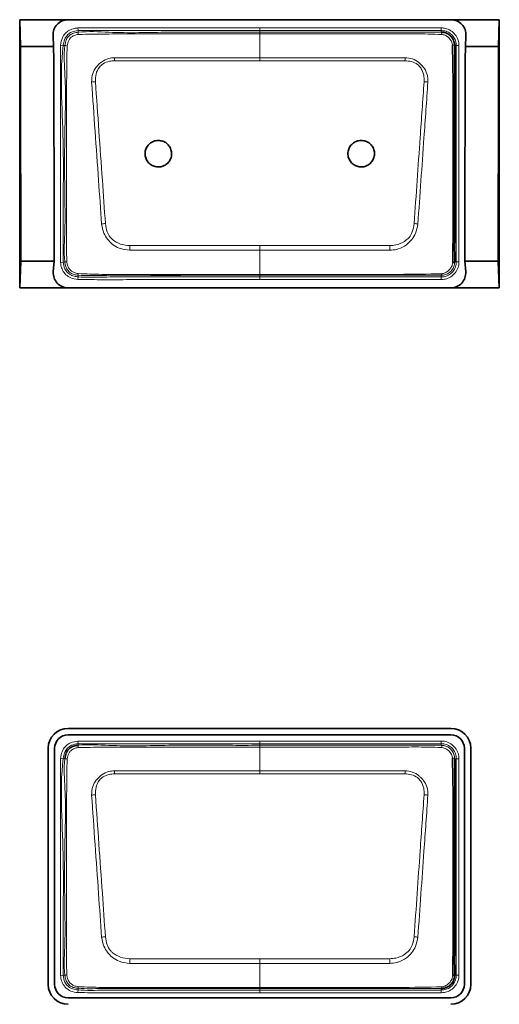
# Model space of a CAD drawing. Header units: millimetres. Extents: x 0 to 1118, y 0 to 864.
# Tile 19 of 86: x 512.57 to 517.07, y 171.63 to 180.84. Entities that reach past the tile are written whole.
import ezdxf

# ---------------------------------------------------------------- set-up
doc = ezdxf.new("R2010")
doc.units = ezdxf.units.MM

msp = doc.modelspace()

# ---------------------------------------------------------------- linework, layer by layer
at = {"color": 7, "linetype": 'Continuous', "lineweight": 35}
for p, q in [((512.574399, 180.842972), (512.581686, 180.592972)), ((512.574399, 180.842972), (512.574399, 178.332972)), ((513.027833, 180.842972), (512.574399, 180.842972)), ((516.612833, 180.842972), (513.027833, 180.842972)), ((517.066267, 180.842972), (516.612833, 180.842972)), ((517.05898, 180.592972), (517.066267, 180.842972)), ((517.066267, 178.332972), (517.066267, 180.842972)), ((512.886581, 180.692972), (512.892413, 180.592972)), ((516.748254, 180.592972), (516.754086, 180.692972)), ((512.892413, 180.592972), (512.581686, 180.592972)), ((517.05898, 180.592972), (516.748254, 180.592972)), ((512.583999, 178.582972), (512.574399, 178.332972)), ((512.89704, 178.582972), (512.583999, 178.582972)), ((512.89704, 178.582972), (512.889357, 178.482972)), ((516.751309, 178.482972), (516.743627, 178.582972)), ((517.056667, 178.582972), (516.743627, 178.582972)), ((517.066267, 178.332972), (517.056667, 178.582972)), ((513.027833, 178.332972), (512.574399, 178.332972)), ((516.612833, 178.332972), (513.027833, 178.332972)), ((517.066267, 178.332972), (516.612833, 178.332972)), ((516.612833, 174.209281), (513.027833, 174.209281)), ((513.027833, 174.148964), (516.612833, 174.148964)), ((512.841524, 174.022972), (512.841524, 171.812972)), ((512.901841, 171.812972), (512.901841, 174.022972)), ((516.738825, 174.022972), (516.738825, 171.812972)), ((516.799143, 171.812972), (516.799143, 174.022972)), ((516.522833, 171.775093), (516.522768, 171.775093)), ((516.612833, 171.68698), (513.027833, 171.68698))]:
    msp.add_line(p, q, dxfattribs=at)
at = {"color": 7, "linetype": 'Continuous', "lineweight": 18}
for p, q in [((513.118248, 180.765926), (513.121063, 180.741089)), ((513.121063, 180.741089), (513.122785, 180.725896)), ((514.822833, 180.766185), (514.822833, 180.741189)), ((514.822833, 180.766185), (516.522833, 180.766185)), ((514.822833, 180.725843), (514.822833, 180.741189)), ((516.522833, 180.741189), (514.822833, 180.741189)), ((516.522833, 180.741189), (516.522833, 180.766185)), ((516.522833, 180.725908), (516.522833, 180.741189)), ((514.822833, 180.487359), (514.822833, 180.709867)), ((512.957443, 180.605594), (512.982241, 180.602449)), ((512.997401, 180.600527), (512.982241, 180.602449)), ((516.66355, 180.600472), (516.648278, 180.600472)), ((516.66355, 178.575472), (516.66355, 180.600472)), ((516.66355, 180.600472), (516.688547, 180.600472)), ((516.688547, 180.600472), (516.688547, 178.575472)), ((514.822832, 180.45935), (513.462731, 180.459341)), ((516.182935, 180.459341), (514.822832, 180.45935)), ((514.822832, 178.728054), (514.822833, 178.684998)), ((514.822833, 178.458827), (514.822833, 178.684998)), ((512.957379, 178.570882), (512.982216, 178.5737)), ((512.982216, 178.5737), (512.997445, 178.575428)), ((516.648232, 178.575472), (516.66355, 178.575472)), ((516.66355, 178.575472), (516.688547, 178.575472)), ((513.11965, 178.411491), (513.121685, 178.436404)), ((513.122936, 178.451727), (513.121685, 178.436404)), ((514.822833, 178.458827), (514.822833, 178.450212)), ((514.822833, 178.450212), (514.822833, 178.434755)), ((514.822833, 178.434755), (516.522768, 178.434755)), ((516.522768, 178.434755), (516.522768, 178.450093)), ((516.522833, 178.450093), (516.522768, 178.450093)), ((516.522768, 178.434755), (516.522768, 178.409758)), ((516.522768, 178.409758), (514.822833, 178.409758)), ((513.118248, 174.090926), (513.121063, 174.066089)), ((513.121063, 174.066089), (513.122785, 174.050896)), ((514.822832, 174.091185), (516.522833, 174.091185)), ((514.822833, 174.050843), (514.822833, 174.066189)), ((516.522833, 174.066189), (514.822833, 174.066189)), ((514.822833, 173.812359), (514.822833, 174.034867)), ((516.522833, 174.066189), (516.522833, 174.091185)), ((516.522833, 174.050908), (516.522833, 174.066189)), ((512.957443, 173.930594), (512.982241, 173.927449)), ((512.997401, 173.925527), (512.982241, 173.927449)), ((516.66355, 173.925472), (516.648278, 173.925472)), ((516.66355, 171.900472), (516.66355, 173.925472)), ((516.66355, 173.925472), (516.688547, 173.925472)), ((516.688547, 173.925472), (516.688547, 171.900472)), ((514.822832, 173.78435), (513.462731, 173.784341)), ((516.182935, 173.784341), (514.822832, 173.78435)), ((514.822832, 172.053054), (514.822833, 172.009998)), ((514.822833, 171.783827), (514.822833, 172.009998)), ((512.957379, 171.895882), (512.982216, 171.8987)), ((512.982216, 171.8987), (512.997445, 171.900428)), ((516.648232, 171.900472), (516.66355, 171.900472)), ((516.66355, 171.900472), (516.688547, 171.900472)), ((513.11965, 171.736491), (513.121685, 171.761404)), ((513.122936, 171.776727), (513.121685, 171.761404)), ((514.822833, 171.783827), (514.822833, 171.775212)), ((514.822833, 171.775212), (514.822833, 171.759755)), ((514.822833, 171.759755), (516.522768, 171.759755)), ((514.822833, 171.734758), (514.822833, 171.759755)), ((516.522768, 171.734758), (514.822833, 171.734758)), ((516.522768, 171.759755), (516.522768, 171.775093)), ((516.522768, 171.759755), (516.522768, 171.734758))]:
    msp.add_line(p, q, dxfattribs=at)
at = {"color": 7, "linetype": 'Continuous', "lineweight": 18, "flags": 128}
for points in [[(514.822833, 180.741189), (514.772833, 180.741188), (514.572833, 180.741189), (514.172833, 180.741173), (513.679849, 180.741169), (513.121063, 180.741089)], [(514.822833, 180.725843), (514.822833, 180.725503), (514.822833, 180.72466), (514.822833, 180.723322), (514.822833, 180.721505), (514.822833, 180.719225), (514.822833, 180.716507), (514.822833, 180.713377), (514.822833, 180.709867)], [(514.822833, 180.487359), (514.822833, 180.484382), (514.822833, 180.481214), (514.822833, 180.477874), (514.822832, 180.474383), (514.822832, 180.470762), (514.822832, 180.467035), (514.822832, 180.463223), (514.822832, 180.45935)], [(514.822833, 180.487359), (515.121073, 180.487361), (516.184094, 180.487339)], [(513.606303, 178.72806), (514.65916, 178.728056), (514.822832, 178.728054)], [(514.822832, 178.728054), (514.986521, 178.728056), (516.039363, 178.72806)], [(514.822833, 178.684998), (514.524593, 178.684997), (513.604924, 178.685022)], [(516.040742, 178.685022), (514.986521, 178.685001), (514.822833, 178.684998)], [(514.822833, 178.434755), (514.822833, 178.434201), (514.822833, 178.432728), (514.822833, 178.430392), (514.822833, 178.427281), (514.822833, 178.423511), (514.822833, 178.419225), (514.822833, 178.414582), (514.822833, 178.409758)], [(514.822833, 174.066189), (514.772833, 174.066188), (514.572833, 174.066189), (514.172833, 174.066173), (513.679849, 174.066169), (513.121063, 174.066089)], [(514.822833, 174.066189), (514.822833, 174.066743), (514.822833, 174.068215), (514.822833, 174.070551), (514.822832, 174.073662), (514.822832, 174.077432), (514.822832, 174.081719), (514.822832, 174.086361), (514.822832, 174.091185)], [(514.822833, 174.050843), (514.822833, 174.050503), (514.822833, 174.04966), (514.822833, 174.048322), (514.822833, 174.046505), (514.822833, 174.044225), (514.822833, 174.041507), (514.822833, 174.038377), (514.822833, 174.034867)], [(514.822833, 173.812359), (514.822833, 173.809382), (514.822833, 173.806214), (514.822833, 173.802874), (514.822832, 173.799383), (514.822832, 173.795762), (514.822832, 173.792035), (514.822832, 173.788223), (514.822832, 173.78435)], [(514.822833, 173.812359), (515.121073, 173.812361), (516.184094, 173.812339)], [(514.822833, 172.009998), (514.524593, 172.009997), (513.604924, 172.010022)], [(513.606303, 172.05306), (514.65916, 172.053056), (514.822832, 172.053054)], [(514.822832, 172.053054), (514.986521, 172.053056), (516.039363, 172.05306)], [(516.040742, 172.010022), (514.986521, 172.010001), (514.822833, 172.009998)]]:
    msp.add_lwpolyline(points, dxfattribs=at)
at = {"color": 7, "linetype": 'Continuous', "lineweight": 18}
for centre, radius, start, end in [((513.217481, 180.718863), 0.094957, 175.7525227, 188.1528681), ((516.494479, 180.707036), 0.03406, 355.9656904, 33.647052), ((512.999233, 180.471778), 0.128762, 81.4712917, 90.8150676), ((516.62909, 180.570329), 0.035732, 57.5203176, 94.0755092), ((505.849064, 180.158347), 7.619614, 2.2639192, 2.474631), ((523.796602, 180.158347), 7.619614, 177.525369, 177.7360808), ((513.295817, 179.916959), 0.345797, 92.0727709, 97.8934857), ((516.349852, 179.916962), 0.345796, 82.1068255, 87.9275474), ((513.468333, 178.077378), 0.862246, 96.0691767, 98.4295212), ((516.177336, 178.077381), 0.862244, 81.5705993, 83.9309496), ((543.152173, 177.760065), 29.561722, 178.1235207, 178.2069789), ((486.493494, 177.760065), 29.561722, 1.7930211, 1.8764793), ((512.999375, 178.693868), 0.118456, 269.0665902, 277.5531401), ((513.169409, 178.460813), 0.047353, 173.3974726, 191.0613391), ((516.505984, 178.463982), 0.021785, 320.3933703, 2.681321), ((513.217481, 174.043863), 0.094957, 175.7525215, 188.1528669), ((516.494479, 174.032036), 0.03406, 355.9656905, 33.6470484), ((512.999233, 173.796778), 0.128762, 81.4712938, 90.8150714), ((516.62909, 173.895329), 0.035732, 57.5203229, 94.0755089), ((505.849064, 173.483347), 7.619615, 2.2639192, 2.4746309), ((523.796603, 173.483347), 7.619615, 177.5253691, 177.7360808), ((513.295817, 173.241959), 0.345797, 92.0727709, 97.8934858), ((516.349852, 173.241962), 0.345796, 82.1068255, 87.9275473), ((513.468333, 171.402378), 0.862246, 96.0691767, 98.4295213), ((516.177336, 171.402381), 0.862244, 81.5705992, 83.9309496), ((543.152171, 171.085065), 29.561721, 178.1235206, 178.2069789), ((486.493494, 171.085065), 29.561722, 1.7930211, 1.8764794), ((512.999375, 172.018868), 0.118456, 269.0665915, 277.5531409), ((513.169409, 171.785813), 0.047353, 173.3974704, 191.0613319), ((516.505984, 171.788982), 0.021785, 320.3933646, 2.6813207)]:
    msp.add_arc(centre, radius, start, end, dxfattribs=at)
at = {"color": 7, "linetype": 'Continuous', "lineweight": 35}
for centre, radius, start, end in [((516.631801, 178.598151), 0.028006, 266.5102264, 305.9229888), ((513.027833, 174.022972), 0.186309, 90, 180), ((516.612833, 174.022972), 0.186309, 0, 90), ((513.027833, 174.022972), 0.125992, 90, 180), ((516.612833, 174.022972), 0.125992, 0, 90), ((516.631801, 171.923151), 0.028006, 266.5102264, 305.9229912), ((513.027833, 171.812972), 0.186309, 180, 270), ((513.027833, 171.812972), 0.125992, 180, 270), ((516.612833, 171.812972), 0.186309, 270, 0), ((516.612833, 171.812972), 0.125992, 270, 0)]:
    msp.add_arc(centre, radius, start, end, dxfattribs=at)
for centre, major_axis, ratio, start_param, end_param in [((513.027833, 180.701237), (0, 0.141734), 0.99829808, 0, 1.62914712), ((516.612833, 180.701237), (0, 0.141734), 0.99829808, 4.65403819, 6.28318531), ((512.316729, 178.582972), (0, 15.31191), 0.01745506, 4.71238898, 4.8440393), ((512.362336, 178.582972), (0, 15.31191), 0.03492077, 4.71238898, 4.8440393), ((517.27833, 178.582972), (0, 15.31191), 0.03492077, 1.43914601, 1.57079633), ((517.323938, 178.582972), (0, 15.31191), 0.01745506, 1.43914601, 1.57079633), ((513.027833, 178.47227), (0, 0.139298), 0.99704454, 1.49389486, 3.14159265), ((516.612833, 178.47227), (0, 0.139298), 0.99704454, 3.14159265, 4.78929045)]:
    msp.add_ellipse(centre, major_axis=major_axis, ratio=ratio, start_param=start_param, end_param=end_param, dxfattribs=at)
at = {"color": 7, "linetype": 'Continuous', "lineweight": 18}
for points, knots in [([(512.957443, 180.605594), (512.961208, 180.628476), (512.967682, 180.66783), (512.998991, 180.715898), (513.039261, 180.746601), (513.081149, 180.760894), (513.107985, 180.764534), (513.118248, 180.765926)], [0, 0, 0, 0, 0.27622679, 0.47505639, 0.67397351, 0.87531316, 1, 1, 1, 1]), ([(513.121063, 180.741089), (513.121058, 180.741088), (513.1005, 180.738758), (513.065536, 180.73202), (513.023732, 180.704888), (512.995208, 180.666582), (512.985934, 180.629808), (512.982848, 180.606947), (512.982241, 180.602449)], [0, 0, 0, 0, 0.00006953, 0.28753715, 0.48393865, 0.67906176, 0.93685748, 1, 1, 1, 1]), ([(513.118248, 180.765926), (513.253529, 180.766027), (513.524099, 180.766227), (514.092294, 180.766194), (514.525208, 180.766189), (514.822833, 180.766185)], [0, 0, 0, 0, 0.23808893, 0.47619209, 1, 1, 1, 1]), ([(513.122785, 180.725896), (513.12279, 180.725897), (513.217686, 180.736592), (513.5013, 180.714005), (513.969391, 180.729898), (514.440755, 180.72537), (514.725049, 180.725722), (514.822833, 180.725843)], [0, 0, 0, 0, 0.00000882, 0.16861913, 0.49829196, 0.82743607, 1, 1, 1, 1]), ([(516.522833, 180.766185), (516.535909, 180.765265), (516.567547, 180.763038), (516.614613, 180.742088), (516.656094, 180.703979), (516.683456, 180.654639), (516.686877, 180.618233), (516.688547, 180.600472)], [0, 0, 0, 0, 0.15111232, 0.36561712, 0.58025782, 0.79521781, 1, 1, 1, 1]), ([(516.66355, 180.600472), (516.66355, 180.600477), (516.66355, 180.615503), (516.658531, 180.646508), (516.636177, 180.688362), (516.600715, 180.720728), (516.560811, 180.738514), (516.533941, 180.740406), (516.522833, 180.741189)], [0, 0, 0, 0, 0.000068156, 0.204827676, 0.41978119, 0.634392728, 0.848864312, 1, 1, 1, 1]), ([(512.997401, 180.600527), (512.997402, 180.600531), (512.99976, 180.6192), (513.005154, 180.650477), (513.028762, 180.687902), (513.060339, 180.71185), (513.093504, 180.721917), (513.115179, 180.725039), (513.12278, 180.725896), (513.122785, 180.725896)], [0, 0, 0, 0, 0.0000766, 0.28836702, 0.47683794, 0.66400037, 0.88275325, 0.9999234, 1, 1, 1, 1]), ([(513.123484, 180.705397), (513.116325, 180.703995), (513.097361, 180.700283), (513.070805, 180.689767), (513.04731, 180.671049), (513.027332, 180.641824), (513.021907, 180.616088), (513.018329, 180.599116)], [0, 0, 0, 0, 0.13482806, 0.35714409, 0.51972585, 0.68326287, 1, 1, 1, 1]), ([(514.822833, 180.709867), (514.72342, 180.709877), (514.439104, 180.709905), (513.968028, 180.709577), (513.500969, 180.710704), (513.218852, 180.706738), (513.123484, 180.705397)], [0, 0, 0, 0, 0.17550018, 0.50191838, 0.83162645, 1, 1, 1, 1]), ([(514.822833, 180.725843), (515.009363, 180.725842), (515.382423, 180.725839), (515.827117, 180.725856), (516.166656, 180.725825), (516.359859, 180.72589), (516.482438, 180.725809), (516.522828, 180.725908), (516.522833, 180.725908)], [0, 0, 0, 0, 0.329147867, 0.658295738, 0.784897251, 0.92802513, 0.999991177, 1, 1, 1, 1]), ([(516.528455, 180.70464), (516.485422, 180.706335), (516.361731, 180.711207), (516.156854, 180.709441), (515.832978, 180.710119), (515.42766, 180.709777), (515.063924, 180.709871), (514.862317, 180.709868), (514.822833, 180.709867)], [0, 0, 0, 0, 0.075739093, 0.217695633, 0.360252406, 0.645410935, 0.930555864, 1, 1, 1, 1]), ([(516.62655, 180.60597), (516.624953, 180.615436), (516.621551, 180.635598), (516.604443, 180.662937), (516.580581, 180.685878), (516.554079, 180.700675), (516.535808, 180.703502), (516.528455, 180.70464)], [0, 0, 0, 0, 0.19090918, 0.40666893, 0.631062, 0.85153063, 1, 1, 1, 1]), ([(512.957379, 178.570882), (512.957392, 178.738542), (512.957417, 179.073856), (512.956984, 179.580632), (512.957419, 180.091209), (512.957435, 180.434132), (512.957443, 180.605594)], [0, 0, 0, 0, 0.24719995, 0.49439042, 0.74719523, 1, 1, 1, 1]), ([(512.982241, 180.602449), (512.98224, 180.602444), (512.962227, 180.44462), (512.96348, 180.124228), (512.986918, 179.647873), (512.980793, 179.130272), (512.981707, 178.772709), (512.982216, 178.5737)], [0, 0, 0, 0, 0.00000739, 0.23519516, 0.47131547, 0.70574858, 1, 1, 1, 1]), ([(512.997445, 178.575428), (512.997445, 178.575433), (512.986135, 178.67548), (513.002702, 178.876428), (512.995374, 179.274094), (512.993051, 179.754782), (513.01112, 180.228815), (512.985604, 180.507135), (512.9974, 180.600522), (512.997401, 180.600527)], [0, 0, 0, 0, 0.00000741, 0.14919172, 0.29626538, 0.58984386, 0.86050667, 0.99999259, 1, 1, 1, 1]), ([(513.018329, 180.599116), (513.016924, 180.505482), (513.012779, 180.229118), (513.01124, 179.754528), (513.012143, 179.274368), (513.011752, 178.876517), (513.013877, 178.676866), (513.014945, 178.57644)], [0, 0, 0, 0, 0.13888761, 0.40993431, 0.70387296, 0.85104525, 1, 1, 1, 1]), ([(513.248328, 180.259479), (513.249486, 180.287084), (513.251577, 180.336925), (513.280206, 180.386394), (513.310224, 180.421791), (513.346266, 180.454293), (513.401322, 180.482613), (513.443503, 180.485921), (513.461573, 180.487339)], [0, 0, 0, 0, 0.23603597, 0.42617869, 0.47773688, 0.6372506, 0.84460197, 1, 1, 1, 1]), ([(513.462731, 180.459341), (513.446511, 180.458089), (513.409254, 180.455213), (513.358646, 180.435462), (513.312314, 180.394781), (513.28523, 180.334451), (513.283949, 180.286449), (513.28331, 180.26253)], [0, 0, 0, 0, 0.16064849, 0.36900535, 0.52412694, 0.76287359, 1, 1, 1, 1]), ([(513.461573, 180.487339), (513.511324, 180.487184), (513.660489, 180.48672), (513.909067, 180.487703), (514.210482, 180.487232), (514.51507, 180.487395), (514.720246, 180.487371), (514.822833, 180.487359)], [0, 0, 0, 0, 0.1096449, 0.32873603, 0.54782717, 0.77391358, 1, 1, 1, 1]), ([(516.362357, 180.262532), (516.362464, 180.277662), (516.362735, 180.315744), (516.346698, 180.366645), (516.322044, 180.404649), (516.289815, 180.432466), (516.24454, 180.453844), (516.203417, 180.457513), (516.182935, 180.459341)], [0, 0, 0, 0, 0.15003889, 0.37762897, 0.51871495, 0.59381933, 0.79770125, 1, 1, 1, 1]), ([(516.184094, 180.487339), (516.207076, 180.485132), (516.253807, 180.480644), (516.302153, 180.450973), (516.338685, 180.418308), (516.370969, 180.380389), (516.388897, 180.339557), (516.397434, 180.296652), (516.397382, 180.276612), (516.397339, 180.259482)], [0, 0, 0, 0, 0.19695322, 0.40047379, 0.47752451, 0.62198499, 0.82710332, 0.85219663, 1, 1, 1, 1]), ([(513.341934, 178.930309), (513.332311, 179.066147), (513.311792, 179.355767), (513.28035, 179.798977), (513.259012, 180.105833), (513.248328, 180.259479)], [0, 0, 0, 0, 0.30604877, 0.65252931, 1, 1, 1, 1]), ([(513.28331, 180.26253), (513.294289, 180.109165), (513.316242, 179.802518), (513.347594, 179.359743), (513.367738, 179.070301), (513.377169, 178.934791)], [0, 0, 0, 0, 0.34730434, 0.69442396, 1, 1, 1, 1]), ([(516.268498, 178.934793), (516.277854, 179.069149), (516.296562, 179.337806), (516.327769, 179.780635), (516.349863, 180.088456), (516.362357, 180.262532)], [0, 0, 0, 0, 0.30297409, 0.605825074, 1, 1, 1, 1]), ([(516.397339, 180.259482), (516.385167, 180.085131), (516.363664, 179.777105), (516.332342, 179.333844), (516.313281, 179.064994), (516.303732, 178.930311)], [0, 0, 0, 0, 0.39426694, 0.69655155, 1, 1, 1, 1]), ([(513.604924, 178.685022), (513.570913, 178.688716), (513.513244, 178.694979), (513.45392, 178.731151), (513.419397, 178.761619), (513.39075, 178.795976), (513.355931, 178.849841), (513.347026, 178.901035), (513.341934, 178.930309)], [0, 0, 0, 0, 0.25699356, 0.43575266, 0.51833889, 0.60805141, 0.775867, 1, 1, 1, 1]), ([(513.377169, 178.934791), (513.381248, 178.908591), (513.388252, 178.863608), (513.414762, 178.814064), (513.455522, 178.772386), (513.517546, 178.737122), (513.576778, 178.731075), (513.606303, 178.72806)], [0, 0, 0, 0, 0.23146517, 0.39741263, 0.48153796, 0.74156978, 1, 1, 1, 1]), ([(516.039363, 178.72806), (516.058718, 178.729405), (516.106985, 178.732758), (516.170646, 178.760194), (516.224567, 178.802815), (516.257047, 178.862047), (516.264286, 178.908036), (516.268498, 178.934793)], [0, 0, 0, 0, 0.16942566, 0.42253133, 0.59364415, 0.7635746, 1, 1, 1, 1]), ([(516.303732, 178.930311), (516.29841, 178.900422), (516.289088, 178.848067), (516.247024, 178.783514), (516.194504, 178.729879), (516.142721, 178.703423), (516.08934, 178.688533), (516.062657, 178.686606), (516.040742, 178.685022)], [0, 0, 0, 0, 0.22904594, 0.40120662, 0.57803765, 0.79736268, 0.83357013, 1, 1, 1, 1]), ([(513.11965, 178.411491), (513.096345, 178.414345), (513.055109, 178.419394), (513.005853, 178.454245), (512.974055, 178.495992), (512.961682, 178.53751), (512.958508, 178.562131), (512.957379, 178.570882)], [0, 0, 0, 0, 0.27662544, 0.48944913, 0.70247156, 0.89425457, 1, 1, 1, 1]), ([(512.982216, 178.5737), (512.982217, 178.573695), (512.984687, 178.551926), (512.991465, 178.514361), (513.023544, 178.472576), (513.060864, 178.446227), (513.095955, 178.438823), (513.116301, 178.43691), (513.121685, 178.436404)], [0, 0, 0, 0, 0.000069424, 0.304094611, 0.511824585, 0.715977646, 0.924844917, 1, 1, 1, 1]), ([(513.122936, 178.451727), (513.122931, 178.451728), (513.110129, 178.452763), (513.084915, 178.45569), (513.048021, 178.471328), (513.018057, 178.501423), (513.002219, 178.538926), (512.998682, 178.564493), (512.997446, 178.575423), (512.997445, 178.575428)], [0, 0, 0, 0, 0.00007675, 0.19733318, 0.38798282, 0.60474664, 0.83110986, 0.99992325, 1, 1, 1, 1]), ([(513.014945, 178.57644), (513.016758, 178.566032), (513.020588, 178.544036), (513.035256, 178.513362), (513.05815, 178.489625), (513.087717, 178.472911), (513.109811, 178.468669), (513.12237, 178.466257)], [0, 0, 0, 0, 0.189122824, 0.399679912, 0.598829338, 0.77195687, 1, 1, 1, 1]), ([(516.522768, 178.434755), (516.537847, 178.436165), (516.568779, 178.439057), (516.610699, 178.462287), (516.643074, 178.497518), (516.660873, 178.537486), (516.662767, 178.564358), (516.66355, 178.575472)], [0, 0, 0, 0, 0.20467446, 0.41984217, 0.6343902, 0.84879897, 1, 1, 1, 1]), ([(516.688547, 178.575472), (516.687625, 178.562386), (516.685396, 178.530739), (516.664433, 178.483668), (516.626301, 178.442175), (516.576937, 178.414825), (516.540518, 178.411418), (516.522768, 178.409758)], [0, 0, 0, 0, 0.15118411, 0.36563535, 0.58022185, 0.79540548, 1, 1, 1, 1]), ([(516.648232, 178.575472), (516.648232, 178.575467), (516.648247, 178.564903), (516.64515, 178.540453), (516.629273, 178.504803), (516.600509, 178.474091), (516.563649, 178.454532), (516.536321, 178.450073), (516.522838, 178.450093), (516.522833, 178.450093)], [0, 0, 0, 0, 0.00007644, 0.16206548, 0.37215237, 0.58597296, 0.79310857, 0.99992368, 1, 1, 1, 1]), ([(516.527745, 178.465001), (516.538002, 178.467046), (516.560228, 178.471478), (516.588513, 178.490905), (516.611976, 178.516424), (516.62642, 178.543666), (516.62905, 178.562651), (516.630096, 178.570197)], [0, 0, 0, 0, 0.19746414, 0.42789313, 0.63679098, 0.8556238, 1, 1, 1, 1]), ([(513.121685, 178.436404), (513.12169, 178.436404), (513.201436, 178.429893), (513.362622, 178.435535), (513.684477, 178.434311), (514.049101, 178.434872), (514.455317, 178.434728), (514.700328, 178.434746), (514.822833, 178.434755)], [0, 0, 0, 0, 0.0000088, 0.1411003, 0.28360203, 0.5679277, 0.7839637, 1, 1, 1, 1]), ([(513.12237, 178.466257), (513.19595, 178.46353), (513.412781, 178.455492), (513.773273, 178.459922), (514.203472, 178.458532), (514.553373, 178.458856), (514.759824, 178.458834), (514.822833, 178.458827)], [0, 0, 0, 0, 0.12988219, 0.38274888, 0.63579694, 0.88884522, 1, 1, 1, 1]), ([(514.822833, 178.450212), (514.63543, 178.450269), (514.260624, 178.450384), (513.767402, 178.449639), (513.388495, 178.451299), (513.196195, 178.445805), (513.122941, 178.451727), (513.122936, 178.451727)], [0, 0, 0, 0, 0.330741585, 0.66148317, 0.870167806, 0.999991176, 1, 1, 1, 1]), ([(514.822833, 178.458827), (514.856167, 178.458824), (515.022833, 178.45881), (515.456162, 178.459356), (515.991177, 178.455685), (516.392777, 178.462658), (516.527745, 178.465001)], [0, 0, 0, 0, 0.05865253, 0.29326264, 0.76248293, 1, 1, 1, 1]), ([(516.522768, 178.450093), (516.389056, 178.450134), (515.990088, 178.450257), (515.423397, 178.450204), (514.99047, 178.45021), (514.822833, 178.450212)], [0, 0, 0, 0, 0.2359964, 0.70416383, 1, 1, 1, 1]), ([(514.822833, 178.409758), (514.806167, 178.409758), (514.722833, 178.409758), (514.372833, 178.409801), (513.983234, 178.409324), (513.579668, 178.410073), (513.361933, 178.408002), (513.200477, 178.410327), (513.11965, 178.411491)], [0, 0, 0, 0, 0.02935655, 0.14678276, 0.61648759, 0.71559252, 0.85762331, 1, 1, 1, 1]), ([(512.957443, 173.930594), (512.958088, 173.935372), (512.961553, 173.961051), (512.97263, 174.003416), (513.006202, 174.048289), (513.054986, 174.08058), (513.09505, 174.087132), (513.118248, 174.090926)], [0, 0, 0, 0, 0.05814164, 0.31248105, 0.51643078, 0.72000397, 1, 1, 1, 1]), ([(513.121063, 174.066089), (513.121058, 174.066088), (513.1005, 174.063758), (513.065536, 174.05702), (513.023732, 174.029888), (512.995208, 173.991582), (512.985934, 173.954808), (512.982848, 173.931947), (512.982241, 173.927449)], [0, 0, 0, 0, 0.000069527, 0.287537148, 0.483938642, 0.67906174, 0.93685743, 1, 1, 1, 1]), ([(513.123484, 174.030397), (513.116714, 174.029079), (513.097968, 174.025431), (513.071529, 174.015196), (513.047745, 173.99652), (513.027437, 173.967238), (513.021955, 173.941286), (513.018329, 173.924116)], [0, 0, 0, 0, 0.127495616, 0.353035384, 0.515865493, 0.67968764, 1, 1, 1, 1]), ([(513.118248, 174.090926), (513.305432, 174.091025), (513.679799, 174.091223), (514.247994, 174.091172), (514.629005, 174.091181), (514.822832, 174.091185)], [0, 0, 0, 0, 0.32943578, 0.65887155, 1, 1, 1, 1]), ([(513.122785, 174.050896), (513.12279, 174.050897), (513.217686, 174.061592), (513.5013, 174.039005), (513.969391, 174.054898), (514.440755, 174.05037), (514.725049, 174.050722), (514.822833, 174.050843)], [0, 0, 0, 0, 0.000008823, 0.168619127, 0.498291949, 0.827436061, 1, 1, 1, 1]), ([(514.822833, 174.034867), (514.72342, 174.034877), (514.439104, 174.034905), (513.968028, 174.034577), (513.500969, 174.035704), (513.218852, 174.031738), (513.123484, 174.030397)], [0, 0, 0, 0, 0.17550018, 0.50191839, 0.83162645, 1, 1, 1, 1]), ([(514.822833, 174.050843), (515.009363, 174.050842), (515.382423, 174.050839), (515.827117, 174.050856), (516.166656, 174.050825), (516.359859, 174.05089), (516.482438, 174.050809), (516.522828, 174.050908), (516.522833, 174.050908)], [0, 0, 0, 0, 0.32914787, 0.65829574, 0.78489721, 0.92802512, 0.99999118, 1, 1, 1, 1]), ([(516.528455, 174.02964), (516.485422, 174.031335), (516.361731, 174.036207), (516.156854, 174.034441), (515.832978, 174.035119), (515.42766, 174.034777), (515.063924, 174.034871), (514.862317, 174.034868), (514.822833, 174.034867)], [0, 0, 0, 0, 0.07573911, 0.21769567, 0.36025247, 0.64541106, 0.93055604, 1, 1, 1, 1]), ([(516.522833, 174.091185), (516.535909, 174.090265), (516.567547, 174.088038), (516.614613, 174.067088), (516.656094, 174.028979), (516.683456, 173.979639), (516.686877, 173.943233), (516.688547, 173.925472)], [0, 0, 0, 0, 0.15111232, 0.36561712, 0.58025782, 0.79521781, 1, 1, 1, 1]), ([(516.66355, 173.925472), (516.66355, 173.925477), (516.66355, 173.940503), (516.658531, 173.971508), (516.636177, 174.013362), (516.600715, 174.045728), (516.560811, 174.063514), (516.533941, 174.065406), (516.522833, 174.066189)], [0, 0, 0, 0, 0.00006816, 0.20482768, 0.41978119, 0.63439273, 0.84886431, 1, 1, 1, 1]), ([(516.522833, 174.050908), (516.522838, 174.050908), (516.533266, 174.050923), (516.557829, 174.047861), (516.59367, 174.031919), (516.624453, 174.002906), (516.643897, 173.966086), (516.648296, 173.938907), (516.648278, 173.925477), (516.648278, 173.925472)], [0, 0, 0, 0, 0.000076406, 0.159905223, 0.374061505, 0.588092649, 0.79409294, 0.999923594, 1, 1, 1, 1]), ([(516.62655, 173.93097), (516.624953, 173.940436), (516.621551, 173.960598), (516.604443, 173.987937), (516.580581, 174.010878), (516.554079, 174.025675), (516.535808, 174.028502), (516.528455, 174.02964)], [0, 0, 0, 0, 0.19090918, 0.40666893, 0.631062, 0.85153063, 1, 1, 1, 1]), ([(512.957379, 171.895882), (512.957378, 172.095837), (512.957376, 172.454379), (512.956966, 172.972768), (512.957357, 173.451049), (512.957415, 173.770746), (512.957443, 173.930594)], [0, 0, 0, 0, 0.29481678, 0.52863656, 0.7643183, 1, 1, 1, 1]), ([(512.982241, 173.927449), (512.98224, 173.927444), (512.962227, 173.76962), (512.96348, 173.449227), (512.986918, 172.972873), (512.980793, 172.455272), (512.981707, 172.097709), (512.982216, 171.8987)], [0, 0, 0, 0, 0.00000739, 0.23519528, 0.47131571, 0.70574893, 1, 1, 1, 1]), ([(512.997445, 171.900428), (512.997445, 171.900433), (512.986135, 172.00048), (513.002702, 172.201428), (512.995374, 172.599093), (512.993051, 173.079781), (513.01112, 173.553814), (512.985604, 173.832135), (512.9974, 173.925522), (512.997401, 173.925527)], [0, 0, 0, 0, 0.00000741, 0.14919155, 0.29626505, 0.58984319, 0.86050644, 0.99999259, 1, 1, 1, 1]), ([(513.018329, 173.924116), (513.016924, 173.830482), (513.012779, 173.554117), (513.01124, 173.079528), (513.012143, 172.599367), (513.011752, 172.201517), (513.013877, 172.001866), (513.014945, 171.90144)], [0, 0, 0, 0, 0.13888784, 0.40993498, 0.7038733, 0.85104542, 1, 1, 1, 1]), ([(513.248328, 173.584479), (513.249486, 173.612084), (513.251577, 173.661925), (513.280206, 173.711394), (513.310224, 173.746791), (513.346266, 173.779293), (513.401322, 173.807613), (513.443503, 173.810921), (513.461573, 173.812339)], [0, 0, 0, 0, 0.23603597, 0.42617869, 0.47773687, 0.6372506, 0.84460196, 1, 1, 1, 1]), ([(513.462731, 173.784341), (513.446511, 173.783089), (513.409254, 173.780213), (513.358646, 173.760462), (513.312314, 173.719781), (513.28523, 173.659451), (513.283949, 173.611449), (513.28331, 173.58753)], [0, 0, 0, 0, 0.16064849, 0.36900536, 0.52412694, 0.76287359, 1, 1, 1, 1]), ([(513.461573, 173.812339), (513.511324, 173.812184), (513.660489, 173.81172), (513.909067, 173.812703), (514.210482, 173.812232), (514.51507, 173.812395), (514.720246, 173.812371), (514.822833, 173.812359)], [0, 0, 0, 0, 0.1096449, 0.32873603, 0.54782717, 0.77391358, 1, 1, 1, 1]), ([(516.362357, 173.587532), (516.362464, 173.602662), (516.362735, 173.640744), (516.346698, 173.691645), (516.322044, 173.729649), (516.289815, 173.757466), (516.24454, 173.778844), (516.203417, 173.782513), (516.182935, 173.784341)], [0, 0, 0, 0, 0.15003889, 0.37762897, 0.51871495, 0.59381933, 0.79770125, 1, 1, 1, 1]), ([(516.184094, 173.812339), (516.207076, 173.810132), (516.253807, 173.805644), (516.302153, 173.775973), (516.338685, 173.743308), (516.370969, 173.705389), (516.388897, 173.664557), (516.397434, 173.621652), (516.397382, 173.601612), (516.397339, 173.584482)], [0, 0, 0, 0, 0.196953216, 0.400473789, 0.477524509, 0.621984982, 0.827103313, 0.852196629, 1, 1, 1, 1]), ([(513.341934, 172.255309), (513.332311, 172.391147), (513.311792, 172.680767), (513.28035, 173.123977), (513.259012, 173.430833), (513.248328, 173.584479)], [0, 0, 0, 0, 0.30604877, 0.65252931, 1, 1, 1, 1]), ([(513.28331, 173.58753), (513.294289, 173.434165), (513.316242, 173.127518), (513.347594, 172.684743), (513.367738, 172.395301), (513.377169, 172.259791)], [0, 0, 0, 0, 0.34730434, 0.69442396, 1, 1, 1, 1]), ([(516.268498, 172.259793), (516.277854, 172.394149), (516.296562, 172.662806), (516.327769, 173.105635), (516.349863, 173.413456), (516.362357, 173.587532)], [0, 0, 0, 0, 0.30297408, 0.60582506, 1, 1, 1, 1]), ([(516.397339, 173.584482), (516.385167, 173.410131), (516.363664, 173.102105), (516.332342, 172.658844), (516.313281, 172.389994), (516.303732, 172.255311)], [0, 0, 0, 0, 0.39426695, 0.69655156, 1, 1, 1, 1]), ([(513.604924, 172.010022), (513.570913, 172.013716), (513.513244, 172.019979), (513.45392, 172.056151), (513.419397, 172.086619), (513.39075, 172.120976), (513.355931, 172.174841), (513.347026, 172.226035), (513.341934, 172.255309)], [0, 0, 0, 0, 0.25699355, 0.43575266, 0.51833887, 0.6080514, 0.77586697, 1, 1, 1, 1]), ([(513.377169, 172.259791), (513.381248, 172.233591), (513.388252, 172.188608), (513.414762, 172.139064), (513.455522, 172.097386), (513.517546, 172.062122), (513.576778, 172.056075), (513.606303, 172.05306)], [0, 0, 0, 0, 0.23146519, 0.39741265, 0.48153798, 0.74156979, 1, 1, 1, 1]), ([(516.039363, 172.05306), (516.058718, 172.054405), (516.106985, 172.057758), (516.170646, 172.085194), (516.224567, 172.127815), (516.257047, 172.187047), (516.264286, 172.233036), (516.268498, 172.259793)], [0, 0, 0, 0, 0.16942567, 0.42253133, 0.59364415, 0.7635746, 1, 1, 1, 1]), ([(516.303732, 172.255311), (516.29841, 172.225422), (516.289088, 172.173067), (516.247024, 172.108514), (516.194504, 172.054879), (516.142721, 172.028423), (516.08934, 172.013533), (516.062657, 172.011606), (516.040742, 172.010022)], [0, 0, 0, 0, 0.22904594, 0.40120662, 0.57803765, 0.79736269, 0.83357013, 1, 1, 1, 1]), ([(513.11965, 171.736491), (513.096345, 171.739345), (513.055109, 171.744394), (513.005853, 171.779246), (512.974055, 171.820992), (512.961682, 171.86251), (512.958508, 171.887131), (512.957379, 171.895882)], [0, 0, 0, 0, 0.27662564, 0.48944935, 0.70247182, 0.89425476, 1, 1, 1, 1]), ([(512.982216, 171.8987), (512.982217, 171.898695), (512.984687, 171.876926), (512.991465, 171.839361), (513.023544, 171.797576), (513.060864, 171.771227), (513.095955, 171.763823), (513.116301, 171.76191), (513.121685, 171.761404)], [0, 0, 0, 0, 0.00006942, 0.30409449, 0.51182445, 0.7159775, 0.92484492, 1, 1, 1, 1]), ([(513.122936, 171.776727), (513.122931, 171.776728), (513.110129, 171.777763), (513.084915, 171.78069), (513.048021, 171.796328), (513.018057, 171.826423), (513.002219, 171.863926), (512.998682, 171.889493), (512.997446, 171.900423), (512.997445, 171.900428)], [0, 0, 0, 0, 0.00007675, 0.19733317, 0.38798279, 0.60474652, 0.83110972, 0.99992325, 1, 1, 1, 1]), ([(513.014945, 171.90144), (513.016758, 171.891032), (513.020588, 171.869036), (513.035256, 171.838362), (513.05815, 171.814625), (513.087717, 171.797911), (513.109811, 171.793669), (513.12237, 171.791257)], [0, 0, 0, 0, 0.18912298, 0.39968002, 0.59882934, 0.77195688, 1, 1, 1, 1]), ([(516.522768, 171.759755), (516.537847, 171.761165), (516.568779, 171.764057), (516.610699, 171.787287), (516.643074, 171.822518), (516.660873, 171.862486), (516.662767, 171.889358), (516.66355, 171.900472)], [0, 0, 0, 0, 0.20467446, 0.41984217, 0.6343902, 0.84879897, 1, 1, 1, 1]), ([(516.688547, 171.900472), (516.687625, 171.887386), (516.685396, 171.855739), (516.664433, 171.808668), (516.626301, 171.767175), (516.576937, 171.739825), (516.540518, 171.736418), (516.522768, 171.734758)], [0, 0, 0, 0, 0.15118411, 0.36563535, 0.58022185, 0.79540548, 1, 1, 1, 1]), ([(516.527745, 171.790001), (516.538002, 171.792046), (516.560228, 171.796478), (516.588513, 171.815905), (516.611976, 171.841424), (516.62642, 171.868666), (516.62905, 171.887651), (516.630096, 171.895197)], [0, 0, 0, 0, 0.197464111, 0.427893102, 0.636790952, 0.855623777, 1, 1, 1, 1]), ([(514.822833, 171.734758), (514.806166, 171.734758), (514.722833, 171.734758), (514.372833, 171.734801), (513.983234, 171.734324), (513.579668, 171.735073), (513.361933, 171.733002), (513.200477, 171.735327), (513.11965, 171.736491)], [0, 0, 0, 0, 0.02935655, 0.14678277, 0.61648762, 0.71559248, 0.85762329, 1, 1, 1, 1]), ([(513.121685, 171.761404), (513.12169, 171.761404), (513.201436, 171.754893), (513.362622, 171.760535), (513.684478, 171.759311), (514.049101, 171.759872), (514.455317, 171.759728), (514.700328, 171.759746), (514.822833, 171.759755)], [0, 0, 0, 0, 0.0000088, 0.14110031, 0.28360205, 0.56792775, 0.78396373, 1, 1, 1, 1]), ([(513.12237, 171.791257), (513.19595, 171.78853), (513.412782, 171.780492), (513.773274, 171.784922), (514.203472, 171.783532), (514.553373, 171.783856), (514.759824, 171.783834), (514.822833, 171.783827)], [0, 0, 0, 0, 0.129882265, 0.382749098, 0.635797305, 0.888845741, 1, 1, 1, 1]), ([(514.822833, 171.775212), (514.63543, 171.775269), (514.260624, 171.775384), (513.767402, 171.774639), (513.388495, 171.776299), (513.196195, 171.770805), (513.122941, 171.776727), (513.122936, 171.776727)], [0, 0, 0, 0, 0.33074159, 0.66148318, 0.87016773, 0.99999118, 1, 1, 1, 1]), ([(514.822833, 171.783827), (514.856167, 171.783824), (515.022833, 171.78381), (515.456162, 171.784356), (515.991177, 171.780685), (516.392777, 171.787658), (516.527745, 171.790001)], [0, 0, 0, 0, 0.05865253, 0.29326264, 0.76248293, 1, 1, 1, 1]), ([(516.522768, 171.775093), (516.389056, 171.775134), (515.990088, 171.775257), (515.423397, 171.775204), (514.99047, 171.77521), (514.822833, 171.775212)], [0, 0, 0, 0, 0.23599649, 0.70416409, 1, 1, 1, 1])]:
    msp.add_open_spline(points, degree=3, knots=knots, dxfattribs=at)
at = {"color": 7, "linetype": 'Continuous', "lineweight": 35}
for points, knots in [([(516.522833, 180.725908), (516.522838, 180.725908), (516.533266, 180.725923), (516.557829, 180.722861), (516.59367, 180.706919), (516.624453, 180.677906), (516.643897, 180.641086), (516.648296, 180.613907), (516.648278, 180.600477), (516.648278, 180.600472)], [0, 0, 0, 0, 0.000076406, 0.159905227, 0.374061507, 0.588092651, 0.794092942, 0.999923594, 1, 1, 1, 1]), ([(516.630096, 178.570197), (516.631522, 178.676934), (516.634356, 178.888975), (516.633609, 179.311411), (516.634072, 179.728703), (516.633386, 180.091689), (516.632734, 180.294577), (516.631951, 180.449142), (516.628386, 180.552677), (516.62655, 180.60597)], [0, 0, 0, 0, 0.15729401, 0.3124744, 0.62246817, 0.77219525, 0.84735535, 0.92142704, 1, 1, 1, 1]), ([(516.648278, 180.600472), (516.648278, 180.600467), (516.648158, 180.549843), (516.648195, 180.447352), (516.648232, 180.294849), (516.648173, 180.091489), (516.648196, 179.728794), (516.648123, 179.311336), (516.648282, 178.891416), (516.647977, 178.679623), (516.648232, 178.575477), (516.648232, 178.575472)], [0, 0, 0, 0, 0.00000741, 0.0756861, 0.15098952, 0.22627494, 0.37684457, 0.68841857, 0.84420829, 0.99999259, 1, 1, 1, 1]), ([(513.872833, 179.712947), (513.886816, 179.711576), (513.914781, 179.708836), (513.952001, 179.687472), (513.980301, 179.656005), (513.996493, 179.6167), (513.998744, 179.574322), (513.986794, 179.533559), (513.961988, 179.49904), (513.927128, 179.474661), (513.886153, 179.463171), (513.843684, 179.465862), (513.804504, 179.482422), (513.773023, 179.510984), (513.752787, 179.548329), (513.746081, 179.590258), (513.753668, 179.632021), (513.774702, 179.668976), (513.806788, 179.69669), (513.841446, 179.710984), (513.86411, 179.712401), (513.872833, 179.712947)], [0, 0, 0, 0, 0.05366778, 0.10733529, 0.16101044, 0.21470141, 0.26840674, 0.32211898, 0.37582798, 0.42952481, 0.48320551, 0.5368732, 0.59053706, 0.64420813, 0.69789397, 0.75159539, 0.80530652, 0.85901762, 0.91271897, 0.96640472, 1, 1, 1, 1]), ([(515.772833, 179.712947), (515.786816, 179.711576), (515.814781, 179.708836), (515.852001, 179.687472), (515.880301, 179.656005), (515.896493, 179.6167), (515.898744, 179.574322), (515.886794, 179.533559), (515.861988, 179.49904), (515.827128, 179.474661), (515.786153, 179.463171), (515.743684, 179.465862), (515.704504, 179.482422), (515.673023, 179.510984), (515.652787, 179.548329), (515.646081, 179.590258), (515.653668, 179.632021), (515.674702, 179.668976), (515.706788, 179.69669), (515.741446, 179.710984), (515.76411, 179.712401), (515.772833, 179.712947)], [0, 0, 0, 0, 0.05366778, 0.10733529, 0.16101044, 0.21470141, 0.26840674, 0.32211898, 0.37582798, 0.42952481, 0.48320551, 0.5368732, 0.59053706, 0.64420813, 0.69789397, 0.75159539, 0.80530652, 0.85901762, 0.91271897, 0.96640472, 1, 1, 1, 1]), ([(512.997401, 173.925527), (512.997402, 173.925531), (512.999791, 173.944443), (513.005265, 173.976042), (513.029346, 174.013539), (513.061262, 174.037326), (513.094218, 174.04704), (513.115604, 174.050087), (513.12278, 174.050896), (513.122785, 174.050896)], [0, 0, 0, 0, 0.0000766, 0.29214497, 0.48132885, 0.66850136, 0.88929182, 0.9999234, 1, 1, 1, 1]), ([(516.630096, 171.895197), (516.631522, 172.001934), (516.634356, 172.213975), (516.633609, 172.636411), (516.634072, 173.053703), (516.633386, 173.416689), (516.632734, 173.619576), (516.631951, 173.774142), (516.628386, 173.877677), (516.62655, 173.93097)], [0, 0, 0, 0, 0.15729399, 0.31247435, 0.62246808, 0.7721952, 0.84735532, 0.92142702, 1, 1, 1, 1]), ([(516.648278, 173.925472), (516.648278, 173.925467), (516.648158, 173.874843), (516.648195, 173.772352), (516.648232, 173.619849), (516.648173, 173.416489), (516.648196, 173.053794), (516.648123, 172.636335), (516.648282, 172.216416), (516.647977, 172.004623), (516.648232, 171.900477), (516.648232, 171.900472)], [0, 0, 0, 0, 0.00000741, 0.07568612, 0.15098955, 0.22627499, 0.37684466, 0.68841861, 0.84420832, 0.99999259, 1, 1, 1, 1]), ([(516.648232, 171.900472), (516.648232, 171.900467), (516.648247, 171.889903), (516.64515, 171.865453), (516.629273, 171.829803), (516.600509, 171.799091), (516.563649, 171.779532), (516.536321, 171.775073), (516.522838, 171.775093), (516.522833, 171.775093)], [0, 0, 0, 0, 0.00007644, 0.16206551, 0.37215239, 0.58597298, 0.79310858, 0.99992368, 1, 1, 1, 1])]:
    msp.add_open_spline(points, degree=3, knots=knots, dxfattribs=at)

doc.saveas('drawing.dxf')
